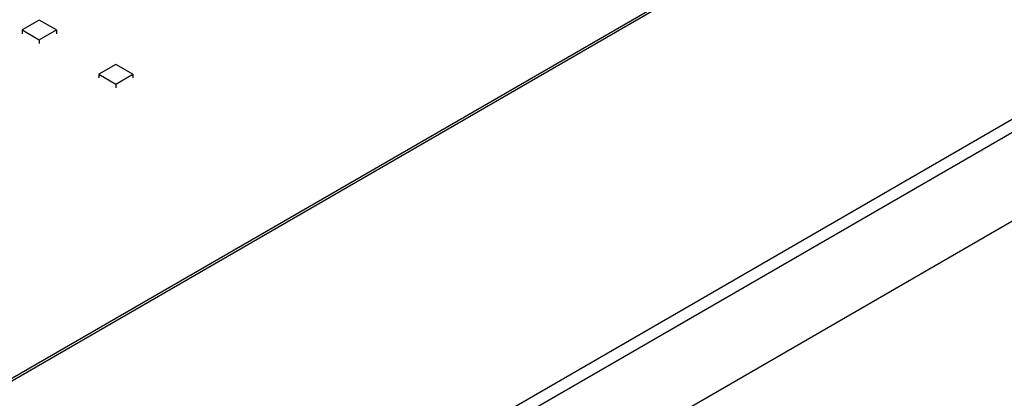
# Model space of a CAD drawing. Header units: millimetres. Extents: x 15756 to 16324, y 1603 to 1933.
# Tile 43 of 48: x 16278.89 to 16283.46, y 1873.99 to 1875.75. Entities that reach past the tile are written whole.
import ezdxf

# ---------------------------------------------------------------- set-up
doc = ezdxf.new("R2010")
doc.units = ezdxf.units.MM

msp = doc.modelspace()

# ---------------------------------------------------------------- linework, layer by layer
at = {"color": 7, "linetype": 'Continuous', "lineweight": 25}
for p, q in [((16263.7415, 1863.4091), (16292.7611, 1880.1618)), ((16276.9785, 1873.0022), (16289.1973, 1880.0559)), ((16276.9785, 1872.9904), (16289.1973, 1880.0442)), ((16264.0469, 1863.9969), (16291.7429, 1879.9854)), ((16291.5902, 1879.956), (16263.8942, 1863.9675)), ((16278.9774, 1875.7435), (16278.8983, 1875.6979)), ((16279.0564, 1875.6979), (16278.9774, 1875.7435)), ((16278.8983, 1875.6979), (16278.8983, 1875.6802)), ((16278.8983, 1875.6979), (16278.9774, 1875.6522)), ((16278.9774, 1875.6522), (16279.0564, 1875.6979)), ((16279.0564, 1875.6979), (16279.0564, 1875.6802)), ((16278.9774, 1875.6522), (16278.9774, 1875.6346)), ((16279.3331, 1875.5381), (16279.2541, 1875.4925)), ((16279.4122, 1875.4925), (16279.3331, 1875.5381)), ((16279.2541, 1875.4925), (16279.2541, 1875.4749)), ((16279.2541, 1875.4925), (16279.3331, 1875.4469)), ((16279.3331, 1875.4469), (16279.4122, 1875.4925)), ((16279.4122, 1875.4925), (16279.4122, 1875.4749)), ((16279.3331, 1875.4469), (16279.3331, 1875.4292))]:
    msp.add_line(p, q, dxfattribs=at)

doc.saveas('drawing.dxf')
